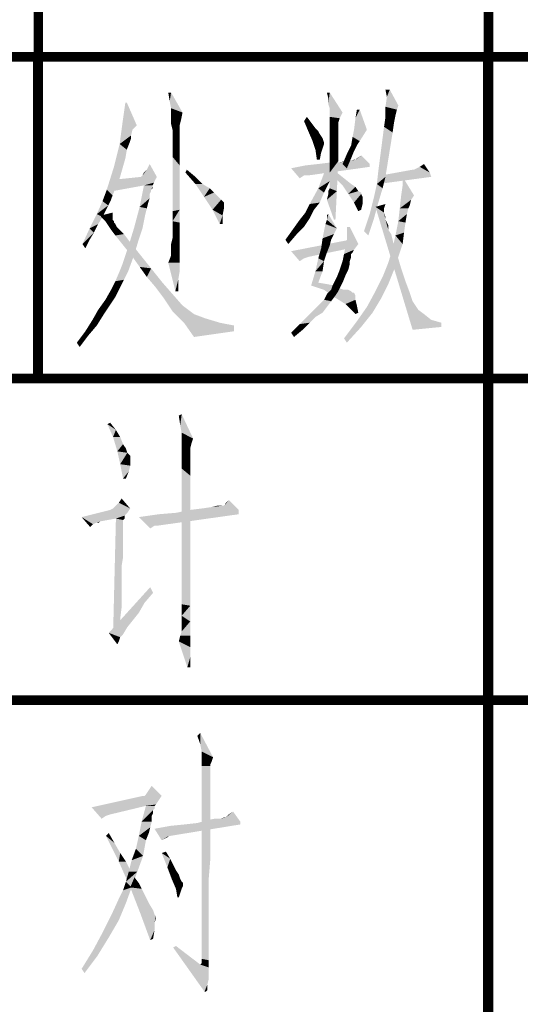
# Model space of a CAD drawing. Header units: millimetres. Extents: x 0 to 1782, y 0 to 1260.
# Tile 48 of 94: x 1250 to 1273, y 46 to 92. Entities that reach past the tile are written whole.
import ezdxf

# ---------------------------------------------------------------- set-up
doc = ezdxf.new("R2010")
doc.units = ezdxf.units.MM
doc.header["$LTSCALE"] = 98.01
doc.layers.get('0').update_dxf_attribs({"linetype": 'CONTINUOUS'})
doc.layers.add('G1000总_DXF_FORMAT', color=7, linetype='CONTINUOUS')

# ---------------------------------------------------------------- blocks, each defined once
blk = doc.blocks.new('*T0')
at = {"color": 1, "linetype": 'Continuous'}
for p, q in [((0, 0), (24, 0)), ((0, 0), (0, -15)), ((24, 0), (24, -15)), ((0, -15), (24, -15))]:
    blk.add_line(p, q, dxfattribs=at)
blk = doc.blocks.new('*T1')
at = {"color": 1, "linetype": 'Continuous'}
for p, q in [((0, 0), (21, 0)), ((0, 0), (0, -15)), ((21, 0), (21, -15)), ((0, -15), (21, -15))]:
    blk.add_line(p, q, dxfattribs=at)
blk = doc.blocks.new('*T2')
at = {"color": 1, "linetype": 'Continuous'}
for p, q in [((0, 0), (60, 0)), ((0, 0), (0, -15)), ((60, 0), (60, -15)), ((0, -15), (60, -15))]:
    blk.add_line(p, q, dxfattribs=at)
blk = doc.blocks.new('*T5')
at = {"color": 1, "linetype": 'Continuous'}
for p, q in [((0, 0), (180, 0)), ((0, 0), (0, -60)), ((45, 0), (45, -60)), ((90, 0), (90, -60)), ((135, 0), (135, -60)), ((180, 0), (180, -60)), ((0, -15), (180, -15)), ((0, -30), (180, -30)), ((0, -45), (180, -45)), ((0, -60), (180, -60))]:
    blk.add_line(p, q, dxfattribs=at)

msp = doc.modelspace()

# ---------------------------------------------------------------- linework, layer by layer
at = {"color": 1, "linetype": 'Continuous'}
for points in [[(1257.194, 88.333), (1257.128, 87.933), (1257.061, 88.333)], [(1257.194, 87.6), (1257.128, 87.933), (1257.194, 88.333)], [(1257.194, 87.6), (1257.194, 88.333), (1257.728, 87.4)], [(1264.594, 88.333), (1264.528, 88.067), (1264.461, 88.333)], [(1264.528, 87.8), (1264.528, 88.067), (1264.594, 88.333)], [(1264.594, 87.6), (1264.528, 87.8), (1264.594, 88.333)], [(1264.594, 87.6), (1264.594, 88.333), (1265.194, 87.4)], [(1267.394, 88.467), (1267.261, 88.133), (1267.194, 88.467)], [(1267.261, 88.133), (1267.394, 88.467), (1267.794, 87.733)], [(1255.128, 87.867), (1254.928, 86.933), (1255.061, 87.867)], [(1254.928, 86.933), (1255.128, 87.867), (1255.594, 86.8)], [(1267.794, 87.733), (1267.194, 87.667), (1267.261, 88.133)], [(1267.194, 87.667), (1267.794, 87.733), (1267.728, 87.533)], [(1257.728, 87.4), (1257.194, 87.333), (1257.194, 87.6)], [(1257.194, 87.2), (1257.194, 87.333), (1257.728, 87.4)], [(1257.194, 87.067), (1257.194, 87.2), (1257.728, 87.4)], [(1257.194, 87.067), (1257.728, 87.4), (1257.661, 87.067)], [(1265.194, 87.4), (1264.594, 87.4), (1264.594, 87.6)], [(1265.194, 87.4), (1264.594, 87.333), (1264.594, 87.4)], [(1264.594, 87.2), (1264.594, 87.333), (1265.194, 87.4)], [(1264.594, 87.2), (1265.194, 87.4), (1265.061, 87.133)], [(1265.728, 86.6), (1265.794, 87.133), (1265.994, 87.533)], [(1265.728, 86.6), (1265.994, 87.533), (1266.328, 86.6)], [(1265.994, 87.533), (1265.794, 87.133), (1265.861, 87.533)], [(1267.728, 87.533), (1267.194, 87.2), (1267.194, 87.667)], [(1267.728, 87.533), (1267.661, 87.267), (1267.194, 87.2)], [(1267.194, 87.2), (1267.661, 87.267), (1267.594, 86.933)], [(1255.394, 86.6), (1254.794, 85.933), (1254.928, 86.933)], [(1254.928, 86.933), (1255.594, 86.8), (1255.394, 86.6)], [(1257.661, 87.067), (1257.194, 86.867), (1257.194, 87.067)], [(1257.194, 86.867), (1257.661, 87.067), (1257.594, 86.8)], [(1257.594, 86.8), (1257.261, 86.6), (1257.194, 86.867)], [(1257.594, 86.8), (1257.594, 86.733), (1257.261, 86.6)], [(1263.394, 87), (1263.528, 87.2), (1263.728, 86.933)], [(1263.728, 86.933), (1263.594, 86.533), (1263.394, 87)], [(1263.728, 86.933), (1263.928, 86.667), (1263.594, 86.533)], [(1265.061, 87.133), (1264.594, 87), (1264.594, 87.2)], [(1264.594, 87), (1265.061, 87.133), (1264.994, 86.933)], [(1264.994, 86.933), (1264.594, 86.8), (1264.594, 87)], [(1264.594, 86.8), (1264.994, 86.933), (1264.994, 86.8)], [(1264.994, 86.8), (1264.994, 86.667), (1264.594, 86.533)], [(1264.994, 86.8), (1264.594, 86.533), (1264.594, 86.8)], [(1267.594, 86.933), (1267.128, 86.733), (1267.194, 87.2)], [(1267.128, 86.733), (1267.594, 86.933), (1267.528, 86.467)], [(1255.394, 86.6), (1255.328, 86.333), (1254.794, 85.933)], [(1255.328, 86.333), (1255.328, 86.2), (1254.794, 85.933)], [(1257.261, 86.6), (1257.594, 86.733), (1257.594, 86.533)], [(1257.594, 86.533), (1257.261, 86.267), (1257.261, 86.6)], [(1257.261, 86.267), (1257.594, 86.533), (1257.594, 86.267)], [(1263.594, 86.533), (1263.928, 86.667), (1264.061, 86.533)], [(1264.061, 86.533), (1263.794, 86.067), (1263.594, 86.533)], [(1264.061, 86.533), (1264.128, 86.4), (1263.794, 86.067)], [(1264.128, 86.4), (1264.261, 86.2), (1263.794, 86.067)], [(1264.994, 86.667), (1264.994, 86.6), (1264.594, 86.533)], [(1264.594, 86.533), (1264.994, 86.6), (1264.994, 86.533)], [(1264.994, 86.533), (1264.994, 86.4), (1264.594, 86.267)], [(1264.994, 86.533), (1264.594, 86.267), (1264.594, 86.533)], [(1264.594, 86.267), (1264.994, 86.4), (1264.994, 86.2)], [(1266.328, 86.6), (1265.661, 86.267), (1265.728, 86.6)], [(1265.661, 86.267), (1266.328, 86.6), (1265.994, 86.067)], [(1267.528, 86.467), (1266.861, 84.667), (1267.128, 86.733)], [(1266.861, 84.667), (1267.528, 86.467), (1267.194, 84.4)], [(1255.128, 85.667), (1254.528, 84.867), (1254.794, 85.933)], [(1255.328, 86.2), (1255.261, 86), (1254.794, 85.933)], [(1254.794, 85.933), (1255.261, 86), (1255.128, 85.667)], [(1257.594, 86.267), (1257.594, 85.867), (1257.261, 85.8)], [(1257.594, 86.267), (1257.261, 85.8), (1257.261, 86.267)], [(1257.261, 85.8), (1257.594, 85.867), (1257.594, 85.467)], [(1263.794, 86.067), (1264.261, 86.2), (1264.328, 86)], [(1264.328, 86), (1263.928, 85.667), (1263.794, 86.067)], [(1264.328, 86), (1264.328, 85.933), (1263.928, 85.667)], [(1264.328, 85.933), (1264.261, 85.733), (1263.928, 85.667)], [(1264.994, 86.2), (1264.594, 85.933), (1264.594, 86.267)], [(1264.994, 86.2), (1264.994, 86), (1264.594, 85.933)], [(1264.594, 85.933), (1264.994, 86), (1264.994, 85.733)], [(1264.994, 85.733), (1264.594, 85.6), (1264.594, 85.933)], [(1265.861, 85.867), (1265.728, 85.6), (1265.394, 85.467)], [(1265.861, 85.867), (1265.394, 85.467), (1265.594, 85.867)], [(1265.994, 86.067), (1265.594, 85.867), (1265.661, 86.267)], [(1265.594, 85.867), (1265.994, 86.067), (1265.861, 85.867)], [(1255.128, 85.667), (1255.061, 85.267), (1254.528, 84.867)], [(1257.594, 85.467), (1257.261, 85.333), (1257.261, 85.8)], [(1257.261, 85.333), (1257.594, 85.467), (1257.594, 84.933)], [(1263.928, 85.667), (1264.261, 85.733), (1264.194, 85.533)], [(1264.194, 85.533), (1263.994, 85.2), (1263.928, 85.667)], [(1263.994, 85.2), (1264.194, 85.533), (1264.128, 85.2)], [(1264.594, 85.6), (1264.994, 85.733), (1264.994, 85.467)], [(1264.994, 85.467), (1264.594, 85.2), (1264.594, 85.6)], [(1264.594, 85.2), (1264.994, 85.467), (1264.994, 85.133)], [(1265.594, 85.267), (1265.194, 85), (1265.394, 85.467)], [(1265.394, 85.467), (1265.728, 85.6), (1265.594, 85.267)], [(1254.528, 84.867), (1255.061, 85.267), (1254.794, 84.333)], [(1256.061, 84.733), (1256.194, 85), (1256.528, 84.4)], [(1257.594, 84.933), (1257.261, 84.733), (1257.261, 85.333)], [(1266.461, 85), (1263.461, 84.933), (1264.061, 85)], [(1263.461, 84.933), (1266.461, 85), (1266.461, 84.867)], [(1264.994, 85.067), (1264.061, 85), (1264.594, 85.067)], [(1266.461, 85), (1264.061, 85), (1264.994, 85.067)], [(1264.994, 85.133), (1264.594, 84.867), (1264.594, 85.2)], [(1264.594, 84.6), (1264.594, 84.867), (1264.994, 85.133)], [(1264.594, 84.4), (1264.594, 84.6), (1264.994, 85.133)], [(1264.594, 84.2), (1264.594, 84.4), (1264.994, 85.133)], [(1264.594, 84.067), (1264.594, 84.2), (1264.994, 85.133)], [(1264.594, 84), (1264.594, 84.067), (1264.994, 85.133)], [(1264.594, 83.933), (1264.594, 84), (1264.994, 85.133)], [(1264.594, 83.867), (1264.594, 83.933), (1264.994, 85.133)], [(1264.594, 83.867), (1264.994, 85.133), (1264.928, 83.733)], [(1265.528, 85.133), (1264.994, 85.067), (1265.328, 85.133)], [(1266.461, 85), (1264.994, 85.067), (1265.528, 85.133)], [(1265.194, 85), (1265.594, 85.267), (1265.394, 84.8)], [(1265.794, 85.2), (1265.528, 85.133), (1265.728, 85.2)], [(1266.461, 85), (1265.528, 85.133), (1265.794, 85.2)], [(1265.794, 85.2), (1265.861, 85.267), (1266.061, 85.4)], [(1265.794, 85.2), (1266.061, 85.4), (1266.461, 85)], [(1268.794, 84.867), (1268.994, 85), (1269.261, 84.6)], [(1254.794, 84.333), (1254.194, 83.8), (1254.528, 84.867)], [(1255.861, 84.467), (1255.928, 84.6), (1256.061, 84.733)], [(1256.528, 84.4), (1255.861, 84.467), (1256.061, 84.733)], [(1257.261, 84.733), (1257.594, 84.933), (1257.594, 84.267)], [(1257.594, 84.267), (1257.261, 84.067), (1257.261, 84.733)], [(1257.861, 84.6), (1257.928, 84.733), (1258.328, 84.4)], [(1258.328, 84.4), (1258.328, 84.067), (1257.861, 84.6)], [(1266.461, 84.867), (1262.794, 84.8), (1263.461, 84.933)], [(1263.394, 84.467), (1262.794, 84.8), (1266.461, 84.867)], [(1263.394, 84.467), (1263.194, 84.333), (1262.794, 84.8)], [(1263.394, 84.467), (1266.461, 84.867), (1263.594, 84.467)], [(1264.594, 84.2), (1264.061, 83.867), (1264.394, 84.733)], [(1264.394, 84.733), (1264.861, 84.8), (1264.594, 84.2)], [(1264.861, 84.333), (1264.928, 84.6), (1265.594, 84.067)], [(1267.194, 84.4), (1266.794, 84.067), (1266.861, 84.667)], [(1268.528, 84.733), (1269.261, 84.6), (1266.994, 84.467)], [(1268.528, 84.733), (1266.994, 84.467), (1268.461, 84.733)], [(1266.994, 84.467), (1269.261, 84.6), (1269.328, 84.4)], [(1269.261, 84.6), (1268.528, 84.733), (1268.661, 84.8)], [(1269.261, 84.6), (1268.661, 84.8), (1268.794, 84.867)], [(1254.194, 83.8), (1254.794, 84.333), (1254.461, 83.533)], [(1256.461, 84.267), (1256.394, 84.133), (1254.461, 83.733)], [(1256.461, 84.267), (1254.461, 83.733), (1254.528, 84.267)], [(1256.394, 84.133), (1255.928, 84), (1254.461, 83.733)], [(1256.528, 84.4), (1254.528, 84.267), (1255.794, 84.4)], [(1254.528, 84.267), (1256.528, 84.4), (1256.461, 84.267)], [(1256.528, 84.4), (1255.794, 84.4), (1255.861, 84.467)], [(1255.928, 84), (1256.394, 84.133), (1256.328, 84)], [(1257.261, 84.067), (1257.594, 84.267), (1257.594, 83.6)], [(1257.594, 83.6), (1257.261, 83.4), (1257.261, 84.067)], [(1258.328, 84.067), (1258.328, 84.4), (1258.661, 84.067)], [(1258.661, 84.067), (1258.728, 83.467), (1258.328, 84.067)], [(1258.661, 84.067), (1258.994, 83.867), (1258.728, 83.467)], [(1264.061, 83.867), (1264.594, 84.2), (1264.328, 83.667)], [(1265.594, 84.067), (1265.194, 84), (1264.861, 84.333)], [(1265.194, 84), (1265.594, 84.067), (1265.794, 83.933)], [(1267.061, 83.867), (1266.661, 83.467), (1266.794, 84.067)], [(1266.794, 84.067), (1267.194, 84.4), (1267.061, 83.867)], [(1269.328, 84.4), (1266.861, 84.067), (1266.994, 84.467)], [(1267.994, 84), (1267.994, 84.4), (1268.528, 83.533)], [(1254.461, 83.533), (1253.994, 83.267), (1254.194, 83.8)], [(1256.328, 84), (1256.328, 83.933), (1255.728, 83)], [(1256.328, 84), (1255.728, 83), (1255.928, 84)], [(1256.328, 83.933), (1256.261, 83.8), (1255.728, 83)], [(1256.261, 83.8), (1256.261, 83.733), (1255.728, 83)], [(1256.261, 83.733), (1256.194, 83.6), (1255.728, 83)], [(1256.194, 83.6), (1256.194, 83.4), (1255.728, 83)], [(1256.328, 83.933), (1256.328, 83.867), (1256.261, 83.8)], [(1257.261, 83.4), (1257.594, 83.6), (1257.594, 82.867)], [(1258.994, 83.867), (1259.194, 83.667), (1258.728, 83.467)], [(1258.728, 83.467), (1259.194, 83.667), (1259.394, 83.467)], [(1264.328, 83.667), (1263.661, 83.133), (1264.061, 83.867)], [(1264.328, 83.667), (1264.128, 83.2), (1263.661, 83.133)], [(1264.461, 83.333), (1264.528, 83.6), (1264.928, 83.733)], [(1264.794, 82.4), (1264.461, 83.333), (1264.928, 83.733)], [(1264.928, 83.733), (1264.528, 83.733), (1264.594, 83.867)], [(1264.928, 83.733), (1264.528, 83.6), (1264.528, 83.733)], [(1264.794, 82.4), (1264.928, 83.733), (1264.861, 82.4)], [(1265.794, 83.933), (1265.461, 83.6), (1265.194, 84)], [(1265.794, 83.933), (1265.928, 83.733), (1265.461, 83.6)], [(1265.928, 83.733), (1266.061, 83.667), (1265.461, 83.6)], [(1265.461, 83.6), (1266.061, 83.667), (1266.061, 83.6)], [(1266.061, 83.6), (1265.728, 83.2), (1265.461, 83.6)], [(1266.061, 83.6), (1266.128, 83.467), (1265.728, 83.2)], [(1266.661, 83.467), (1267.061, 83.867), (1266.861, 83.2)], [(1268.528, 83.533), (1267.928, 83.533), (1267.994, 84)], [(1254.261, 83.067), (1253.728, 82.667), (1253.994, 83.267)], [(1254.461, 83.533), (1254.394, 83.333), (1253.994, 83.267)], [(1253.994, 83.267), (1254.394, 83.333), (1254.261, 83.067)], [(1256.194, 83.4), (1256.128, 83.2), (1255.728, 83)], [(1255.728, 83), (1256.128, 83.2), (1256.061, 82.933)], [(1257.594, 82.867), (1257.261, 82.8), (1257.261, 83.4)], [(1259.394, 83.467), (1259.128, 82.867), (1258.728, 83.467)], [(1259.394, 83.467), (1259.528, 83.333), (1259.128, 82.867)], [(1259.528, 83.333), (1259.594, 83.267), (1259.128, 82.867)], [(1259.594, 83.267), (1259.661, 83.2), (1259.128, 82.867)], [(1259.661, 83.2), (1259.661, 83.133), (1259.128, 82.867)], [(1259.661, 83.133), (1259.661, 82.933), (1259.128, 82.867)], [(1263.861, 82.867), (1263.461, 82.733), (1263.661, 83.133)], [(1263.661, 83.133), (1264.128, 83.2), (1263.861, 82.867)], [(1266.128, 83.467), (1266.128, 83.333), (1265.728, 83.2)], [(1265.728, 83.2), (1266.128, 83.333), (1266.128, 83.133)], [(1266.128, 83.133), (1265.928, 82.8), (1265.728, 83.2)], [(1266.128, 83.133), (1266.061, 82.867), (1265.928, 82.8)], [(1266.861, 83.2), (1266.461, 82.667), (1266.661, 83.467)], [(1266.461, 82.667), (1266.861, 83.2), (1266.661, 82.467)], [(1266.728, 83), (1267.194, 83.133), (1267.128, 82.933)], [(1268.528, 83.533), (1268.394, 83.333), (1267.861, 82.933)], [(1268.528, 83.533), (1267.861, 82.933), (1267.928, 83.533)], [(1268.394, 83.333), (1268.328, 83.067), (1267.861, 82.933)], [(1253.994, 82.533), (1253.394, 82), (1253.728, 82.667)], [(1254.261, 83.067), (1254.128, 82.8), (1253.728, 82.667)], [(1253.728, 82.667), (1254.128, 82.8), (1253.994, 82.533)], [(1253.928, 82.6), (1254.461, 82.733), (1254.461, 82.6)], [(1256.061, 82.933), (1255.461, 82), (1255.728, 83)], [(1256.061, 82.933), (1255.994, 82.667), (1255.461, 82)], [(1255.461, 82), (1255.994, 82.667), (1255.861, 82)], [(1257.261, 82.333), (1257.261, 82.8), (1257.594, 82.867)], [(1257.261, 82.333), (1257.594, 82.867), (1257.594, 82.267)], [(1259.128, 82.867), (1259.661, 82.933), (1259.594, 82.6)], [(1259.594, 82.6), (1259.461, 82.2), (1259.128, 82.867)], [(1263.661, 82.467), (1263.194, 82.4), (1263.461, 82.733)], [(1263.461, 82.733), (1263.861, 82.867), (1263.661, 82.467)], [(1264.461, 82.4), (1264.461, 82.6), (1264.528, 82.667)], [(1264.461, 82.4), (1264.528, 82.667), (1264.928, 82)], [(1266.661, 82.467), (1266.194, 81.867), (1266.461, 82.667)], [(1266.728, 83), (1267.128, 82.933), (1267.128, 82.733)], [(1266.728, 83), (1267.128, 82.733), (1267.194, 82.4)], [(1267.194, 82.4), (1268.461, 77.267), (1266.728, 83)], [(1267.128, 82.733), (1267.194, 82.533), (1267.194, 82.467)], [(1267.128, 82.733), (1267.194, 82.467), (1267.194, 82.4)], [(1268.261, 82.933), (1268.194, 82.667), (1267.794, 82.333)], [(1268.261, 82.933), (1267.794, 82.333), (1267.861, 82.933)], [(1267.794, 82.333), (1268.194, 82.667), (1268.128, 82.267)], [(1267.861, 82.933), (1268.328, 83.067), (1268.261, 82.933)], [(1253.994, 82.533), (1253.794, 82.2), (1253.394, 82)], [(1253.394, 82), (1253.794, 82.2), (1253.594, 81.8)], [(1254.461, 82.6), (1253.928, 82.533), (1253.928, 82.6)], [(1253.994, 82.467), (1253.928, 82.533), (1254.461, 82.6)], [(1253.994, 82.467), (1254.461, 82.6), (1254.461, 82.467)], [(1254.461, 82.467), (1254.128, 82.333), (1253.994, 82.467)], [(1254.461, 82.467), (1254.461, 82.4), (1254.128, 82.333)], [(1254.128, 82.333), (1254.461, 82.4), (1254.528, 82.333)], [(1254.528, 82.333), (1254.261, 82.133), (1254.128, 82.333)], [(1254.528, 82.333), (1254.528, 82.267), (1254.261, 82.133)], [(1254.528, 82.267), (1254.594, 82.2), (1254.261, 82.133)], [(1254.261, 82.133), (1254.594, 82.2), (1254.661, 82.067)], [(1257.594, 82.267), (1257.261, 81.867), (1257.261, 82.333)], [(1257.261, 81.867), (1257.594, 82.267), (1257.594, 81.733)], [(1259.461, 82.2), (1259.594, 82.6), (1259.594, 82.2)], [(1263.394, 82.067), (1262.861, 81.933), (1263.194, 82.4)], [(1263.194, 82.4), (1263.661, 82.467), (1263.394, 82.067)], [(1264.928, 82), (1264.328, 81.867), (1264.394, 82.2)], [(1264.928, 82), (1264.394, 82.2), (1264.461, 82.4)], [(1266.194, 81.867), (1266.661, 82.467), (1266.394, 81.667)], [(1267.194, 82.4), (1267.261, 82.267), (1267.328, 81.933)], [(1267.194, 82.4), (1267.328, 81.933), (1268.461, 77.267)], [(1267.261, 82.267), (1267.328, 82.133), (1267.328, 81.933)], [(1268.128, 82.267), (1267.661, 81.667), (1267.794, 82.333)], [(1268.128, 82.267), (1268.061, 81.8), (1267.661, 81.667)], [(1253.594, 81.8), (1253.061, 81.267), (1253.394, 82)], [(1253.594, 81.8), (1253.394, 81.467), (1253.061, 81.267)], [(1254.661, 82.067), (1254.394, 81.933), (1254.261, 82.133)], [(1254.394, 81.933), (1254.661, 82.067), (1254.794, 81.933)], [(1254.794, 81.933), (1254.594, 81.667), (1254.394, 81.933)], [(1254.794, 81.933), (1254.994, 81.733), (1254.594, 81.667)], [(1254.594, 81.667), (1254.994, 81.733), (1255.194, 81.467)], [(1255.861, 82), (1255.661, 81.4), (1255.194, 81.133)], [(1255.861, 82), (1255.194, 81.133), (1255.461, 82)], [(1257.194, 81.267), (1257.261, 81.533), (1257.594, 81.733)], [(1257.194, 81.267), (1257.594, 81.733), (1257.594, 81.267)], [(1257.594, 81.733), (1257.261, 81.533), (1257.261, 81.867)], [(1263.061, 81.733), (1262.528, 81.467), (1262.861, 81.933)], [(1262.528, 81.467), (1263.061, 81.733), (1262.661, 81.267)], [(1262.861, 81.933), (1263.394, 82.067), (1263.061, 81.733)], [(1264.861, 81.867), (1264.794, 81.733), (1264.261, 81.533)], [(1264.861, 81.867), (1264.261, 81.533), (1264.328, 81.867)], [(1264.261, 81.533), (1264.794, 81.733), (1264.661, 81.467)], [(1264.328, 81.867), (1264.928, 82), (1264.861, 81.867)], [(1265.528, 82.067), (1265.394, 81.467), (1265.394, 82.067)], [(1265.394, 81.467), (1265.528, 82.067), (1265.928, 81.267)], [(1267.328, 81.933), (1267.461, 81.733), (1268.461, 77.267)], [(1267.461, 81.733), (1267.528, 81.467), (1268.461, 77.267)], [(1267.661, 81.667), (1268.061, 81.8), (1267.994, 81.267)], [(1253.061, 81.267), (1253.394, 81.467), (1253.194, 81.067)], [(1255.194, 81.467), (1254.861, 81.333), (1254.594, 81.667)], [(1254.861, 81.333), (1255.194, 81.467), (1255.461, 81.133)], [(1255.461, 81.133), (1255.128, 81), (1254.861, 81.333)], [(1255.194, 81.133), (1255.661, 81.4), (1255.461, 80.733)], [(1265.528, 81.067), (1262.794, 80.933), (1265.528, 81.467)], [(1264.661, 81.467), (1264.194, 81.067), (1264.261, 81.533)], [(1264.661, 81.467), (1264.594, 81.2), (1264.194, 81.067)], [(1265.928, 81.267), (1265.261, 80.8), (1265.394, 81.467)], [(1267.994, 81.267), (1267.528, 81.067), (1267.661, 81.667)], [(1267.528, 81.467), (1267.594, 81.2), (1268.461, 77.267)], [(1255.461, 80.733), (1254.928, 80.333), (1255.194, 81.133)], [(1255.128, 81), (1255.461, 81.133), (1255.728, 80.8)], [(1255.728, 80.8), (1255.394, 80.667), (1255.128, 81)], [(1257.594, 81.267), (1257.194, 81.067), (1257.194, 81.267)], [(1257.194, 81), (1257.194, 81.067), (1257.594, 81.267)], [(1257.194, 81), (1257.594, 81.267), (1257.594, 80.933)], [(1257.594, 80.933), (1257.194, 80.733), (1257.194, 81)], [(1257.194, 80.733), (1257.594, 80.933), (1257.594, 80.667)], [(1262.794, 80.933), (1265.528, 81.067), (1263.594, 80.667)], [(1262.794, 80.933), (1263.594, 80.667), (1263.394, 80.6)], [(1263.394, 80.6), (1263.194, 80.467), (1262.794, 80.933)], [(1264.461, 80.867), (1264.061, 80.6), (1264.194, 81.067)], [(1264.061, 80.6), (1264.461, 80.867), (1264.328, 80.467)], [(1264.194, 81.067), (1264.594, 81.2), (1264.461, 80.867)], [(1265.928, 81.267), (1265.728, 81), (1265.261, 80.8)], [(1265.728, 81), (1265.661, 80.867), (1265.261, 80.8)], [(1265.261, 80.8), (1265.661, 80.867), (1265.594, 80.8)], [(1267.794, 80.667), (1267.328, 80.4), (1267.528, 81.067)], [(1267.528, 81.067), (1267.994, 81.267), (1267.794, 80.667)], [(1267.594, 81.2), (1267.728, 80.8), (1268.461, 77.267)], [(1254.794, 80), (1254.928, 80.333), (1255.461, 80.733)], [(1254.794, 80), (1255.461, 80.733), (1255.194, 80)], [(1255.728, 80.2), (1255.394, 80.667), (1255.728, 80.8)], [(1255.728, 80.2), (1255.728, 80.8), (1256.261, 80.133)], [(1257.594, 80.667), (1257.061, 80.4), (1257.194, 80.733)], [(1257.594, 80.667), (1257.594, 80.467), (1257.061, 80.4)], [(1257.061, 80.4), (1257.594, 80.467), (1257.594, 80.4)], [(1257.594, 80.4), (1257.394, 79.067), (1257.061, 80.4)], [(1257.594, 80.4), (1257.594, 80.267), (1257.394, 79.067)], [(1264.328, 80.467), (1263.928, 80), (1264.061, 80.6)], [(1263.928, 80), (1264.328, 80.467), (1264.261, 80)], [(1265.528, 80.467), (1265.528, 80.333), (1265.061, 80.067)], [(1265.528, 80.467), (1265.061, 80.067), (1265.194, 80.467)], [(1265.594, 80.8), (1265.594, 80.667), (1265.194, 80.467)], [(1265.594, 80.8), (1265.194, 80.467), (1265.261, 80.8)], [(1265.194, 80.467), (1265.594, 80.667), (1265.528, 80.467)], [(1267.594, 80.067), (1267.061, 79.733), (1267.328, 80.4)], [(1267.328, 80.4), (1267.794, 80.667), (1267.594, 80.067)], [(1267.728, 80.8), (1267.928, 80.133), (1268.461, 77.267)], [(1255.194, 80), (1254.994, 79.6), (1254.594, 79.533)], [(1255.194, 80), (1254.594, 79.533), (1254.794, 80)], [(1256.261, 80.133), (1256.061, 79.733), (1255.728, 80.2)], [(1256.061, 79.733), (1256.261, 80.133), (1256.794, 79.467)], [(1257.594, 80.267), (1257.594, 80), (1257.394, 79.067)], [(1257.594, 80), (1257.528, 79.6), (1257.394, 79.067)], [(1264.261, 80), (1264.061, 79.467), (1263.728, 79.333)], [(1264.261, 80), (1263.728, 79.333), (1263.928, 80)], [(1265.461, 80.067), (1265.328, 79.8), (1264.928, 79.733)], [(1265.461, 80.067), (1264.928, 79.733), (1265.061, 80.067)], [(1265.061, 80.067), (1265.528, 80.333), (1265.461, 80.067)], [(1267.061, 79.733), (1267.594, 80.067), (1267.328, 79.4)], [(1267.928, 80.133), (1268.128, 79.533), (1268.461, 77.267)], [(1254.794, 79.2), (1254.394, 79.133), (1254.594, 79.533)], [(1254.594, 79.533), (1254.994, 79.6), (1254.794, 79.2)], [(1256.794, 79.467), (1256.461, 79.267), (1256.061, 79.733)], [(1256.461, 79.267), (1256.794, 79.467), (1257.261, 78.933)], [(1257.394, 79.067), (1257.528, 79.6), (1257.528, 79.067)], [(1264.061, 79.467), (1264.461, 79.4), (1263.728, 79.333)], [(1264.661, 79.133), (1264.728, 79.333), (1265.194, 79.467)], [(1264.661, 79.133), (1265.194, 79.467), (1264.994, 79.067)], [(1265.194, 79.467), (1264.728, 79.333), (1264.928, 79.733)], [(1264.928, 79.733), (1265.328, 79.8), (1265.194, 79.467)], [(1267.328, 79.4), (1266.728, 79.067), (1267.061, 79.733)], [(1268.128, 79.533), (1268.328, 79), (1268.461, 77.267)], [(1254.594, 78.8), (1254.128, 78.667), (1254.394, 79.133)], [(1254.394, 79.133), (1254.794, 79.2), (1254.594, 78.8)], [(1257.261, 78.933), (1256.861, 78.733), (1256.461, 79.267)], [(1263.728, 79.333), (1264.461, 79.4), (1264.794, 79.333)], [(1264.794, 79.333), (1264.328, 79.133), (1263.728, 79.333)], [(1264.794, 79.333), (1265.061, 79.2), (1264.328, 79.133)], [(1264.328, 79.133), (1265.061, 79.2), (1265.261, 79.133)], [(1265.261, 79.133), (1264.794, 78.8), (1264.328, 79.133)], [(1264.994, 79.067), (1264.461, 78.933), (1264.661, 79.133)], [(1264.461, 78.933), (1264.994, 79.067), (1264.861, 78.867)], [(1265.461, 79.133), (1265.594, 79.067), (1264.794, 78.8)], [(1265.261, 79.133), (1265.461, 79.133), (1264.794, 78.8)], [(1265.594, 79.067), (1265.661, 79), (1264.794, 78.8)], [(1265.728, 79), (1265.794, 78.867), (1264.794, 78.8)], [(1265.661, 79), (1265.728, 79), (1264.794, 78.8)], [(1266.994, 78.733), (1266.328, 78.333), (1266.728, 79.067)], [(1266.728, 79.067), (1267.328, 79.4), (1266.994, 78.733)], [(1268.328, 79), (1268.461, 78.6), (1268.461, 77.267)], [(1254.328, 78.4), (1253.794, 78.2), (1254.128, 78.667)], [(1254.128, 78.667), (1254.594, 78.8), (1254.328, 78.4)], [(1256.861, 78.733), (1257.261, 78.933), (1257.728, 78.4)], [(1257.728, 78.4), (1257.261, 78.133), (1256.861, 78.733)], [(1264.661, 78.6), (1264.061, 78.4), (1264.328, 78.667)], [(1264.061, 78.4), (1264.661, 78.6), (1264.461, 78.333)], [(1264.861, 78.867), (1264.328, 78.667), (1264.461, 78.933)], [(1264.328, 78.667), (1264.861, 78.867), (1264.661, 78.6)], [(1264.794, 78.8), (1265.794, 78.867), (1265.794, 78.667)], [(1265.794, 78.667), (1265.328, 78.467), (1264.794, 78.8)], [(1265.328, 78.467), (1265.794, 78.667), (1265.861, 78.4)], [(1266.328, 78.333), (1266.994, 78.733), (1266.594, 78.067)], [(1268.461, 78.6), (1268.728, 78.2), (1268.461, 77.267)], [(1254.061, 78), (1253.528, 77.733), (1253.794, 78.2)], [(1253.794, 78.2), (1254.328, 78.4), (1254.061, 78)], [(1257.261, 78.133), (1257.728, 78.4), (1258.261, 78)], [(1258.261, 78), (1257.794, 77.6), (1257.261, 78.133)], [(1264.261, 78.067), (1263.528, 77.867), (1263.794, 78.133)], [(1263.528, 77.867), (1264.261, 78.067), (1263.928, 77.867)], [(1264.461, 78.333), (1263.794, 78.133), (1264.061, 78.4)], [(1263.794, 78.133), (1264.461, 78.333), (1264.261, 78.067)], [(1265.861, 78.4), (1265.794, 78), (1265.328, 78.467)], [(1265.861, 78.4), (1265.928, 78.067), (1265.794, 78)], [(1266.594, 78.067), (1265.861, 77.667), (1266.328, 78.333)], [(1265.861, 77.667), (1266.594, 78.067), (1266.061, 77.4)], [(1268.728, 78.2), (1268.994, 78), (1268.461, 77.267)], [(1253.728, 77.467), (1253.194, 77.2), (1253.528, 77.733)], [(1253.528, 77.733), (1254.061, 78), (1253.728, 77.467)], [(1258.261, 78), (1258.794, 77.8), (1257.794, 77.6)], [(1257.794, 77.6), (1258.794, 77.8), (1259.461, 77.6)], [(1259.461, 77.6), (1258.261, 76.933), (1257.794, 77.6)], [(1259.461, 77.6), (1260.128, 77.467), (1258.261, 76.933)], [(1263.928, 77.867), (1263.661, 77.6), (1263.194, 77.533)], [(1263.928, 77.867), (1263.194, 77.533), (1263.528, 77.867)], [(1263.194, 77.533), (1263.661, 77.6), (1263.328, 77.267)], [(1266.061, 77.4), (1265.261, 76.867), (1265.861, 77.667)], [(1268.994, 78), (1269.328, 77.733), (1268.461, 77.267)], [(1269.328, 77.733), (1269.794, 77.6), (1268.461, 77.267)], [(1269.794, 77.6), (1269.794, 77.4), (1268.461, 77.267)], [(1253.328, 77), (1252.794, 76.667), (1253.194, 77.2)], [(1253.194, 77.2), (1253.728, 77.467), (1253.328, 77)], [(1260.128, 77.467), (1260.128, 77.2), (1258.261, 76.933)], [(1263.328, 77.267), (1262.794, 77.133), (1263.194, 77.533)], [(1262.794, 77.133), (1263.328, 77.267), (1262.928, 76.933)], [(1265.261, 76.867), (1266.061, 77.4), (1265.394, 76.667)], [(1252.794, 76.667), (1253.328, 77), (1252.928, 76.467)], [(1257.62, 72.8), (1257.553, 73.267), (1257.687, 73.333)], [(1257.687, 72.467), (1257.62, 72.8), (1257.687, 73.333)], [(1257.687, 72.467), (1257.687, 73.333), (1258.22, 72.2)], [(1254.22, 72.867), (1254.353, 72.933), (1254.62, 72.6)], [(1254.62, 72.6), (1254.487, 72.267), (1254.22, 72.867)], [(1254.487, 72.267), (1254.62, 72.6), (1254.82, 72.267)], [(1254.82, 72.267), (1254.687, 71.6), (1254.487, 72.267)], [(1254.82, 72.267), (1254.953, 71.933), (1254.687, 71.6)], [(1258.22, 72.2), (1257.687, 72.2), (1257.687, 72.467)], [(1258.22, 72.2), (1257.687, 72.067), (1257.687, 72.2)], [(1257.687, 72.067), (1258.22, 72.2), (1258.153, 72)], [(1254.953, 71.933), (1255.087, 71.733), (1254.687, 71.6)], [(1254.687, 71.6), (1255.087, 71.733), (1255.153, 71.533)], [(1258.153, 72), (1257.687, 71.933), (1257.687, 72.067)], [(1257.687, 71.933), (1258.153, 72), (1258.087, 71.733)], [(1258.087, 71.733), (1257.687, 71.667), (1257.687, 71.933)], [(1257.687, 71.667), (1258.087, 71.733), (1258.087, 71.6)], [(1258.087, 71.6), (1257.687, 71.333), (1257.687, 71.667)], [(1255.153, 71.533), (1254.82, 71), (1254.687, 71.6)], [(1255.153, 71.533), (1255.287, 71.4), (1254.82, 71)], [(1255.287, 71.4), (1255.287, 71.267), (1254.82, 71)], [(1255.287, 71.267), (1255.287, 71.2), (1254.82, 71)], [(1255.287, 71.2), (1255.287, 71.133), (1254.82, 71)], [(1258.087, 71.6), (1258.087, 71.4), (1257.687, 71.333)], [(1257.687, 71.333), (1258.087, 71.4), (1258.087, 71)], [(1258.087, 71), (1257.687, 70.8), (1257.687, 71.333)], [(1254.82, 71), (1255.287, 71.133), (1255.287, 70.933)], [(1255.287, 70.933), (1254.953, 70.333), (1254.82, 71)], [(1255.287, 70.933), (1255.22, 70.667), (1254.953, 70.333)], [(1257.687, 70.8), (1258.087, 71), (1258.087, 70.467)], [(1258.087, 70.467), (1257.687, 70.2), (1257.687, 70.8)], [(1254.953, 70.333), (1255.22, 70.667), (1255.087, 70.333)], [(1257.687, 70.2), (1258.087, 70.467), (1258.087, 69.867)], [(1258.087, 69.867), (1257.687, 69.467), (1257.687, 70.2)], [(1257.687, 69.467), (1258.087, 69.867), (1258.087, 69.133)], [(1254.753, 69.2), (1254.887, 69.4), (1255.287, 68.933)], [(1258.087, 69.133), (1257.687, 68.6), (1257.687, 69.467)], [(1255.287, 68.933), (1254.353, 68.867), (1254.487, 68.933)], [(1254.353, 68.867), (1255.287, 68.933), (1255.153, 68.733)], [(1255.287, 68.933), (1254.487, 68.933), (1254.62, 69.067)], [(1255.287, 68.933), (1254.62, 69.067), (1254.753, 69.2)], [(1257.687, 68.6), (1258.087, 69.133), (1258.087, 68.2)], [(1258.087, 68.867), (1258.62, 68.933), (1259.687, 69.067)], [(1260.353, 68.867), (1258.087, 68.867), (1259.687, 69.067)], [(1258.62, 68.933), (1259.087, 69), (1259.687, 69.067)], [(1259.62, 69.067), (1259.687, 69.067), (1259.087, 69)], [(1259.62, 69.067), (1259.087, 69), (1259.353, 69.067)], [(1259.687, 69.067), (1259.753, 69.2), (1259.887, 69.333)], [(1259.687, 69.067), (1259.887, 69.333), (1260.353, 68.867)], [(1255.153, 68.733), (1253.02, 68.533), (1254.353, 68.867)], [(1255.153, 68.733), (1255.02, 68.6), (1253.02, 68.533)], [(1254.62, 68.467), (1253.02, 68.533), (1255.02, 68.6)], [(1253.02, 68.533), (1254.62, 68.467), (1253.887, 68.333)], [(1253.02, 68.533), (1253.887, 68.333), (1253.687, 68.267)], [(1253.02, 68.533), (1253.687, 68.267), (1253.553, 68.2)], [(1253.553, 68.2), (1253.42, 68.067), (1253.02, 68.533)], [(1254.953, 68.4), (1254.487, 63.067), (1254.62, 68.467)], [(1254.62, 68.467), (1255.02, 68.6), (1255.02, 68.467)], [(1254.62, 68.467), (1255.02, 68.467), (1254.953, 68.4)], [(1260.353, 68.667), (1255.687, 68.533), (1256.62, 68.667)], [(1256.42, 68.133), (1255.687, 68.533), (1260.353, 68.667)], [(1256.42, 68.133), (1256.22, 68), (1255.687, 68.533)], [(1256.42, 68.133), (1260.353, 68.667), (1256.553, 68.133)], [(1256.62, 68.667), (1257.42, 68.733), (1260.353, 68.867)], [(1256.62, 68.667), (1260.353, 68.867), (1260.353, 68.667)], [(1260.353, 68.867), (1257.42, 68.733), (1258.087, 68.867)], [(1258.087, 68.2), (1257.687, 67.6), (1257.687, 68.6)], [(1253.687, 68.267), (1253.887, 68.333), (1253.82, 68.267)], [(1254.953, 68.4), (1254.953, 68.333), (1254.487, 63.067)], [(1254.953, 68.333), (1254.953, 68.267), (1254.487, 63.067)], [(1254.953, 68.267), (1254.953, 68.2), (1254.487, 63.067)], [(1254.953, 68.2), (1254.953, 68), (1254.487, 63.067)], [(1254.953, 68), (1254.953, 67.8), (1254.487, 63.067)], [(1257.687, 67.6), (1258.087, 68.2), (1258.087, 67.2)], [(1254.953, 67.8), (1254.953, 67.6), (1254.487, 63.067)], [(1254.953, 67.6), (1254.953, 67.333), (1254.487, 63.067)], [(1258.087, 67.2), (1257.687, 66.667), (1257.687, 67.6)], [(1254.953, 67.333), (1254.953, 67), (1254.487, 63.067)], [(1257.687, 66.667), (1258.087, 67.2), (1258.087, 66.2)], [(1254.953, 67), (1254.887, 66.267), (1254.487, 63.067)], [(1254.953, 67), (1254.953, 66.667), (1254.887, 66.267)], [(1258.087, 66.2), (1257.687, 65.8), (1257.687, 66.667)], [(1254.887, 66.267), (1254.887, 65.867), (1254.487, 63.067)], [(1257.687, 65.8), (1258.087, 66.2), (1258.087, 65.267)], [(1254.887, 65.867), (1254.887, 65.4), (1254.487, 63.067)], [(1258.087, 65.267), (1257.687, 65.067), (1257.687, 65.8)], [(1256.353, 65), (1254.287, 63.133), (1256.22, 65.267)], [(1254.887, 65.4), (1254.887, 64.867), (1254.487, 63.067)], [(1257.687, 64.467), (1257.687, 65.067), (1258.087, 65.267)], [(1257.687, 64.467), (1258.087, 65.267), (1258.087, 64.4)], [(1256.353, 65), (1255.953, 64.533), (1254.287, 63.133)], [(1254.887, 64.867), (1254.887, 64.333), (1254.487, 63.067)], [(1255.953, 64.533), (1255.687, 64.067), (1254.287, 63.133)], [(1254.887, 64.333), (1254.82, 63.8), (1254.487, 63.067)], [(1258.087, 64.4), (1257.687, 63.933), (1257.687, 64.467)], [(1257.687, 63.933), (1258.087, 64.4), (1258.087, 63.667)], [(1255.687, 64.067), (1255.42, 63.733), (1254.287, 63.133)], [(1258.087, 63.667), (1257.687, 63.6), (1257.687, 63.933)], [(1255.42, 63.733), (1255.153, 63.4), (1254.287, 63.133)], [(1254.287, 63.133), (1255.153, 63.4), (1254.953, 63.067)], [(1254.82, 63.8), (1254.82, 63.133), (1254.487, 63.067)], [(1257.62, 63), (1257.687, 63.2), (1258.087, 63.667)], [(1257.62, 63), (1258.087, 63.667), (1258.087, 63)], [(1257.687, 63.333), (1257.687, 63.6), (1258.087, 63.667)], [(1257.687, 63.2), (1257.687, 63.333), (1258.087, 63.667)], [(1254.287, 63.133), (1254.953, 63.067), (1254.82, 62.933)], [(1254.82, 62.933), (1254.687, 62.6), (1254.287, 63.133)], [(1254.82, 62.933), (1254.753, 62.733), (1254.687, 62.6)], [(1258.087, 63), (1257.553, 62.733), (1257.62, 63)], [(1257.553, 62.733), (1258.087, 63), (1258.087, 62.467)], [(1258.087, 62.467), (1257.953, 61.533), (1257.553, 62.733)], [(1258.087, 62.467), (1258.087, 62), (1257.953, 61.533)], [(1257.953, 61.533), (1258.087, 62), (1258.087, 61.533)], [(1258.554, 57.933), (1258.42, 58.333), (1258.554, 58.467)], [(1258.62, 57.6), (1258.554, 57.933), (1258.554, 58.467)], [(1258.62, 57.6), (1258.554, 58.467), (1259.154, 57.333)], [(1259.154, 57.333), (1258.62, 57.267), (1258.62, 57.6)], [(1258.62, 57.267), (1259.154, 57.333), (1259.087, 57.133)], [(1259.087, 57.133), (1258.62, 56.933), (1258.62, 57.267)], [(1259.087, 57.133), (1259.02, 57), (1258.62, 56.933)], [(1258.62, 56.933), (1259.02, 57), (1259.02, 56.933)], [(1259.02, 56.933), (1259.02, 56.8), (1258.62, 48.333)], [(1259.02, 56.933), (1258.62, 48.333), (1258.62, 56.933)], [(1259.02, 56.8), (1259.02, 56.6), (1258.62, 48.333)], [(1259.02, 56.6), (1259.02, 56.333), (1258.62, 48.333)], [(1259.02, 56.333), (1259.02, 56), (1258.62, 48.333)], [(1256.754, 55.533), (1255.954, 55.533), (1256.02, 55.6)], [(1256.02, 55.6), (1256.154, 55.8), (1256.287, 56)], [(1256.02, 55.6), (1256.287, 56), (1256.754, 55.533)], [(1259.02, 56), (1259.02, 55.6), (1258.62, 48.333)], [(1259.02, 55.6), (1259.02, 55.133), (1258.62, 48.333)], [(1256.754, 55.533), (1256.62, 55.333), (1253.487, 55)], [(1255.954, 55.533), (1256.754, 55.533), (1253.487, 55)], [(1255.954, 55.533), (1253.487, 55), (1255.887, 55.533)], [(1256.62, 55.333), (1256.487, 55.133), (1253.487, 55)], [(1256.487, 55.133), (1256.02, 55.067), (1253.487, 55)], [(1256.02, 55.067), (1256.487, 55.133), (1256.42, 55.067)], [(1259.02, 55.133), (1259.02, 54.6), (1258.62, 48.333)], [(1253.487, 55), (1256.02, 55.067), (1254.354, 54.667)], [(1253.487, 55), (1254.354, 54.667), (1254.154, 54.6)], [(1254.154, 54.6), (1253.954, 54.467), (1253.487, 55)], [(1256.42, 55.067), (1256.42, 55), (1255.82, 54.333)], [(1256.42, 55.067), (1255.82, 54.333), (1256.02, 55.067)], [(1256.42, 55), (1256.42, 54.933), (1255.82, 54.333)], [(1256.42, 54.933), (1256.354, 54.867), (1255.82, 54.333)], [(1256.354, 54.867), (1256.354, 54.733), (1255.82, 54.333)], [(1256.354, 54.733), (1256.287, 54.6), (1255.82, 54.333)], [(1259.754, 54.533), (1259.887, 54.667), (1260.087, 54.8)], [(1259.754, 54.533), (1260.087, 54.8), (1260.42, 54.333)], [(1256.287, 54.333), (1256.22, 54.067), (1255.687, 53.667)], [(1256.287, 54.333), (1255.687, 53.667), (1255.82, 54.333)], [(1255.82, 54.333), (1256.287, 54.6), (1256.287, 54.333)], [(1256.42, 54), (1257.154, 54.133), (1260.42, 54.2)], [(1257.087, 53.667), (1256.42, 54), (1260.42, 54.2)], [(1257.087, 53.667), (1260.42, 54.2), (1257.154, 53.667)], [(1260.42, 54.2), (1257.154, 54.133), (1257.82, 54.2)], [(1257.82, 54.2), (1258.42, 54.267), (1260.42, 54.333)], [(1257.82, 54.2), (1260.42, 54.333), (1260.42, 54.2)], [(1260.42, 54.333), (1258.42, 54.267), (1258.887, 54.4)], [(1259.02, 54.6), (1259.02, 54), (1258.62, 48.333)], [(1259.487, 54.467), (1258.887, 54.4), (1259.22, 54.467)], [(1260.42, 54.333), (1258.887, 54.4), (1259.487, 54.467)], [(1259.754, 54.533), (1259.487, 54.467), (1259.687, 54.533)], [(1260.42, 54.333), (1259.487, 54.467), (1259.754, 54.533)], [(1254.154, 53.667), (1254.287, 53.8), (1254.554, 53.333)], [(1256.22, 54.067), (1256.154, 53.8), (1255.687, 53.667)], [(1255.687, 53.667), (1256.154, 53.8), (1256.02, 53.467)], [(1257.087, 53.667), (1256.754, 53.467), (1256.42, 54)], [(1259.02, 54), (1259.02, 53.333), (1258.62, 48.333)], [(1254.554, 53.333), (1254.754, 52.467), (1254.154, 53.667)], [(1254.554, 53.333), (1254.82, 52.867), (1254.754, 52.467)], [(1256.02, 53.467), (1255.554, 53.067), (1255.687, 53.667)], [(1255.554, 53.067), (1256.02, 53.467), (1255.887, 52.733)], [(1257.087, 53.667), (1257.02, 53.6), (1256.754, 53.467)], [(1257.02, 53.6), (1256.887, 53.533), (1256.754, 53.467)], [(1259.02, 53.333), (1259.02, 52.533), (1258.62, 48.333)], [(1254.754, 52.467), (1254.82, 52.867), (1255.087, 52.467)], [(1255.887, 52.733), (1255.354, 52.533), (1255.554, 53.067)], [(1256.754, 52.867), (1256.954, 52.933), (1257.154, 52.6)], [(1257.154, 52.6), (1257.02, 52.2), (1256.754, 52.867)], [(1255.087, 52.467), (1255.287, 51.267), (1254.754, 52.467)], [(1255.087, 52.467), (1255.287, 52.067), (1255.287, 51.267)], [(1255.22, 52), (1255.354, 52.533), (1255.887, 52.733)], [(1255.22, 52), (1255.887, 52.733), (1255.62, 52)], [(1257.154, 52.6), (1257.287, 52.333), (1257.02, 52.2)], [(1259.02, 52.533), (1258.954, 51.733), (1258.62, 48.333)], [(1255.62, 52), (1255.087, 51.533), (1255.22, 52)], [(1255.087, 51.533), (1255.62, 52), (1255.354, 51.267)], [(1255.287, 52.067), (1255.487, 51.733), (1255.287, 51.267)], [(1257.02, 52.2), (1257.287, 52.333), (1257.42, 52.067)], [(1257.42, 52.067), (1257.22, 51.667), (1257.02, 52.2)], [(1257.42, 52.067), (1257.554, 51.867), (1257.22, 51.667)], [(1255.354, 51.267), (1254.954, 51.133), (1255.087, 51.533)], [(1255.487, 51.733), (1255.687, 51.467), (1255.287, 51.267)], [(1255.287, 51.267), (1255.687, 51.467), (1255.82, 51.2)], [(1257.22, 51.667), (1257.554, 51.867), (1257.62, 51.667)], [(1257.62, 51.667), (1257.42, 51.2), (1257.22, 51.667)], [(1257.62, 51.667), (1257.687, 51.533), (1257.42, 51.2)], [(1257.687, 51.533), (1257.754, 51.467), (1257.42, 51.2)], [(1257.754, 51.467), (1257.754, 51.4), (1257.42, 51.2)], [(1258.954, 51.733), (1258.954, 50.867), (1258.62, 48.333)], [(1254.754, 50.733), (1254.954, 51.133), (1255.354, 51.267)], [(1254.754, 50.733), (1255.354, 51.267), (1255.087, 50.533)], [(1255.82, 51.2), (1255.754, 50.067), (1255.287, 51.267)], [(1255.82, 51.2), (1255.954, 50.933), (1255.754, 50.067)], [(1257.754, 51.4), (1257.754, 51.333), (1257.42, 51.2)], [(1257.42, 51.2), (1257.754, 51.333), (1257.687, 51.2)], [(1257.687, 51.2), (1257.487, 50.8), (1257.42, 51.2)], [(1257.687, 51.2), (1257.62, 51), (1257.487, 50.8)], [(1257.487, 50.8), (1257.62, 51), (1257.554, 50.8)], [(1255.087, 50.533), (1254.42, 50), (1254.754, 50.733)], [(1254.42, 50), (1255.087, 50.533), (1254.754, 49.733)], [(1255.954, 50.933), (1256.154, 50.533), (1255.754, 50.067)], [(1256.154, 50.533), (1256.354, 50.2), (1255.754, 50.067)], [(1258.954, 50.867), (1258.954, 49.867), (1258.62, 48.333)], [(1255.754, 50.067), (1256.354, 50.2), (1256.42, 50)], [(1256.42, 50), (1256.22, 48.8), (1255.754, 50.067)], [(1254.754, 49.733), (1254.02, 49.2), (1254.42, 50)], [(1254.02, 49.2), (1254.754, 49.733), (1254.287, 48.933)], [(1256.42, 50), (1256.487, 49.933), (1256.22, 48.8)], [(1256.487, 49.933), (1256.42, 49.6), (1256.22, 48.8)], [(1256.42, 49.6), (1256.42, 49.267), (1256.22, 48.8)], [(1256.487, 49.933), (1256.487, 49.8), (1256.42, 49.6)], [(1258.954, 49.867), (1258.954, 48.867), (1258.62, 48.333)], [(1254.287, 48.933), (1253.554, 48.333), (1254.02, 49.2)], [(1256.42, 49.267), (1256.354, 48.867), (1256.22, 48.8)], [(1253.554, 48.333), (1254.287, 48.933), (1253.754, 48.067)], [(1258.62, 48.067), (1258.62, 48.333), (1258.954, 48.867)], [(1258.62, 47.933), (1258.62, 48.067), (1258.954, 48.867)], [(1258.62, 47.933), (1258.954, 48.867), (1258.954, 47.867)], [(1253.754, 48.067), (1253.02, 47.467), (1253.554, 48.333)], [(1257.287, 48.467), (1257.42, 48.533), (1258.554, 47.667)], [(1258.554, 47.667), (1258.754, 46.4), (1257.287, 48.467)], [(1253.02, 47.467), (1253.754, 48.067), (1253.154, 47.267)], [(1258.554, 47.667), (1258.62, 47.733), (1258.954, 47.867)], [(1258.554, 47.667), (1258.954, 47.867), (1258.954, 47.533)], [(1258.954, 47.867), (1258.62, 47.733), (1258.62, 47.933)], [(1258.554, 47.667), (1258.954, 47.533), (1258.754, 46.4)], [(1258.954, 47.533), (1258.954, 47.2), (1258.754, 46.4)], [(1258.954, 47.2), (1258.954, 47), (1258.754, 46.4)], [(1258.954, 47), (1258.887, 46.733), (1258.754, 46.4)], [(1258.887, 46.733), (1258.887, 46.6), (1258.754, 46.4)], [(1258.887, 46.6), (1258.887, 46.467), (1258.754, 46.4)], [(1258.754, 46.4), (1258.887, 46.467), (1258.82, 46.4)]]:
    msp.add_solid(points, dxfattribs=at)
at = {"layer": 'G1000总_DXF_FORMAT', "color": 1, "linetype": 'Continuous', "const_width": 0.45}
for points in [[(1251, 75), (1251, 150)], [(1272, 15), (1272, 150)], [(1227, 90), (1407, 90)], [(1227, 75), (1587, 75)], [(1227, 60), (1407, 60)]]:
    msp.add_lwpolyline(points, dxfattribs=at)

# ---------------------------------------------------------------- block references
for name, p in [('*T0', (1226.775, 90)), ('*T1', (1250.775, 90)), ('*T2', (1271.775, 90)), ('*T5', (1226.775, 75))]:
    msp.add_blockref(name, p)

doc.saveas('drawing.dxf')
